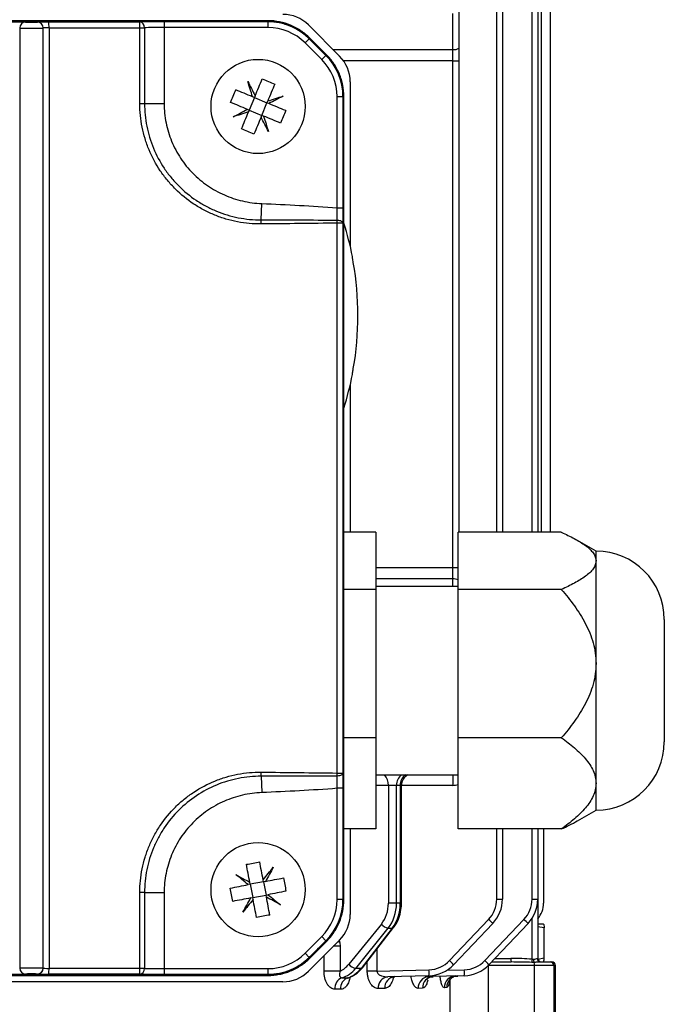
# Model space of a CAD drawing. Header units: millimetres. Extents: x -1311 to -483, y -267 to 512.
# Tile 54 of 58: x -878 to -823, y 342 to 426. Entities that reach past the tile are written whole.
import ezdxf

# ---------------------------------------------------------------- set-up
doc = ezdxf.new("R2010")
doc.units = ezdxf.units.MM

msp = doc.modelspace()

# ---------------------------------------------------------------- linework, layer by layer
at = {"color": 7, "linetype": 'Continuous', "lineweight": 25}
for p, q in [((-837.618, 382.286), (-837.618, 450.47)), ((-837.131, 450.47), (-837.131, 382.286)), ((-834.618, 382.286), (-834.618, 450.47)), ((-834.131, 450.47), (-834.131, 382.286)), ((-833.831, 437.303), (-833.831, 382.286)), ((-833.081, 437.303), (-833.081, 382.286)), ((-840.831, 426.447), (-840.831, 423.402)), ((-857.046, 425.73), (-925.218, 425.73)), ((-876.632, 425.61), (-876.631, 425.611)), ((-865.862, 425.649), (-865.862, 425.151)), ((-864.914, 425.651), (-857.046, 425.651)), ((-857.046, 425.651), (-857.046, 425.657)), ((-857.046, 425.651), (-857.046, 425.151)), ((-841.331, 423.281), (-841.331, 426.326)), ((-878.132, 425.11), (-878.132, 345.28)), ((-876.131, 425.111), (-876.132, 425.11)), ((-876.132, 345.28), (-876.132, 425.11)), ((-876.131, 345.279), (-876.131, 425.111)), ((-875.642, 425.128), (-875.642, 345.262)), ((-867.928, 418.695), (-867.928, 425.131)), ((-867.928, 425.131), (-867.528, 425.131)), ((-867.528, 425.131), (-867.528, 418.695)), ((-865.862, 425.151), (-865.862, 418.695)), ((-857.046, 425.151), (-865.862, 425.151)), ((-853.608, 425.365), (-850.961, 422.719)), ((-853.542, 424.199), (-853.895, 423.846)), ((-853.542, 424.199), (-853.535, 424.206)), ((-853.542, 424.199), (-852.128, 422.785)), ((-852.072, 422.841), (-853.486, 424.255)), ((-852.481, 422.432), (-853.895, 423.846)), ((-851.524, 423.281), (-841.331, 423.281)), ((-841.331, 422.311), (-841.331, 423.281)), ((-840.831, 423.402), (-840.831, 422.311)), ((-852.481, 422.432), (-852.128, 422.785)), ((-852.128, 422.785), (-852.12, 422.792)), ((-841.331, 422.311), (-850.619, 422.311)), ((-841.331, 422.311), (-840.831, 422.311)), ((-841.331, 379.296), (-841.331, 422.311)), ((-840.831, 422.311), (-840.831, 382.286)), ((-850.062, 420.548), (-850.062, 406.597)), ((-858.193, 419.196), (-858.633, 418.134)), ((-858.193, 419.196), (-858.349, 419.261)), ((-858.128, 419.352), (-858.193, 419.196)), ((-858.193, 419.196), (-857.131, 418.756)), ((-857.131, 418.756), (-857.066, 418.912)), ((-851.176, 419.28), (-850.676, 419.28)), ((-851.176, 409.838), (-851.176, 419.28)), ((-850.676, 419.28), (-850.676, 409.838)), ((-850.676, 419.28), (-850.664, 419.28)), ((-850.664, 419.28), (-850.664, 351.109)), ((-850.597, 351.109), (-850.597, 419.28)), ((-867.928, 418.695), (-867.528, 418.695)), ((-867.528, 418.695), (-865.862, 418.695)), ((-858.633, 418.134), (-858.79, 418.199)), ((-858.633, 418.134), (-858.698, 417.978)), ((-858.633, 418.134), (-857.571, 417.693)), ((-857.571, 417.693), (-857.131, 418.756)), ((-856.974, 418.691), (-857.131, 418.756)), ((-857.636, 417.537), (-857.571, 417.693)), ((-857.415, 417.628), (-857.571, 417.693)), ((-857.627, 408.814), (-857.571, 410.201)), ((-851.176, 409.838), (-850.676, 409.838)), ((-851.154, 361.848), (-851.154, 408.541)), ((-850.682, 408.541), (-851.154, 408.541)), ((-850.682, 408.541), (-850.682, 361.848)), ((-849.874, 405.695), (-849.869, 405.695)), ((-849.869, 395.695), (-849.874, 395.695)), ((-850.062, 394.792), (-850.062, 382.286)), ((-847.882, 382.286), (-850.597, 382.286)), ((-847.882, 382.286), (-847.882, 377.436)), ((-832.13, 382.286), (-840.882, 382.286)), ((-840.882, 377.436), (-840.882, 382.286)), ((-829.182, 380.695), (-830.751, 381.6)), ((-829.182, 379.861), (-829.182, 380.695)), ((-829.182, 371.14), (-829.182, 379.861)), ((-847.882, 379.296), (-841.331, 379.296)), ((-841.331, 378.326), (-841.331, 379.296)), ((-841.331, 379.296), (-840.882, 379.296)), ((-841.331, 378.326), (-847.882, 378.326)), ((-841.331, 377.695), (-841.331, 378.326)), ((-847.882, 377.436), (-850.597, 377.436)), ((-840.882, 377.695), (-847.882, 377.695)), ((-847.882, 377.436), (-847.882, 364.845)), ((-840.882, 364.845), (-840.882, 377.436)), ((-832.13, 377.436), (-840.882, 377.436)), ((-823.382, 374.895), (-823.382, 374.501)), ((-823.382, 374.501), (-823.382, 364.495)), ((-829.182, 360.974), (-829.182, 371.14)), ((-847.882, 364.845), (-850.597, 364.845)), ((-847.882, 364.845), (-847.882, 357.103)), ((-832.13, 364.845), (-840.882, 364.845)), ((-840.882, 357.103), (-840.882, 364.845)), ((-857.627, 361.575), (-857.571, 360.189)), ((-851.154, 361.848), (-850.682, 361.848)), ((-847.882, 361.695), (-840.882, 361.695)), ((-850.676, 360.551), (-851.176, 360.551)), ((-851.176, 351.109), (-851.176, 360.551)), ((-850.676, 360.551), (-850.676, 351.109)), ((-846.82, 360.803), (-847.882, 360.803)), ((-846.129, 360.803), (-846.82, 360.803)), ((-846.82, 360.803), (-846.82, 350.796)), ((-845.808, 360.803), (-846.129, 360.803)), ((-846.129, 350.796), (-846.129, 360.803)), ((-845.808, 360.803), (-845.808, 350.796)), ((-845.704, 360.803), (-845.808, 360.803)), ((-845.704, 350.796), (-845.704, 360.803)), ((-841.358, 360.803), (-845.704, 360.803)), ((-829.182, 358.695), (-829.182, 360.974)), ((-830.765, 357.781), (-829.182, 358.695)), ((-847.882, 357.103), (-850.597, 357.103)), ((-850.062, 357.103), (-850.062, 349.841)), ((-832.13, 357.103), (-840.882, 357.103)), ((-837.618, 351.137), (-837.618, 357.103)), ((-837.131, 357.103), (-837.131, 351.137)), ((-834.618, 351.137), (-834.618, 357.103)), ((-834.131, 357.103), (-834.131, 351.137)), ((-833.631, 357.103), (-833.631, 350.803)), ((-858.555, 352.402), (-858.721, 352.37)), ((-858.555, 352.402), (-858.586, 352.568)), ((-857.425, 352.617), (-858.555, 352.402)), ((-858.555, 352.402), (-858.339, 351.272)), ((-857.425, 352.617), (-857.457, 352.783)), ((-857.259, 352.649), (-857.425, 352.617)), ((-857.425, 352.617), (-857.209, 351.488)), ((-867.928, 345.258), (-867.928, 351.695)), ((-867.528, 351.695), (-867.928, 351.695)), ((-867.528, 351.695), (-865.862, 351.695)), ((-867.528, 351.695), (-867.528, 345.258)), ((-865.862, 351.695), (-865.862, 345.238)), ((-858.505, 351.24), (-858.339, 351.272)), ((-858.339, 351.272), (-857.209, 351.488)), ((-858.307, 351.106), (-858.339, 351.272)), ((-857.209, 351.488), (-857.043, 351.519)), ((-857.178, 351.322), (-857.209, 351.488)), ((-837.618, 351.137), (-837.131, 351.137)), ((-834.618, 351.137), (-834.131, 351.137)), ((-834.131, 351.137), (-834.131, 346.103)), ((-850.676, 351.109), (-851.176, 351.109)), ((-850.676, 351.109), (-850.664, 351.109)), ((-846.129, 350.796), (-846.82, 350.796)), ((-845.808, 350.796), (-846.129, 350.796)), ((-845.808, 350.796), (-845.704, 350.796)), ((-834.618, 346.042), (-834.618, 349.498)), ((-847.412, 349.028), (-850.167, 345.619)), ((-849.593, 345.265), (-846.837, 348.675)), ((-846.493, 348.675), (-849.14, 345.265)), ((-849.025, 345.312), (-846.378, 348.722)), ((-846.837, 348.675), (-846.493, 348.675)), ((-841.624, 345.918), (-838.305, 349.416)), ((-837.955, 349.071), (-841.274, 345.574)), ((-838.624, 345.918), (-835.305, 349.416)), ((-834.955, 349.071), (-838.274, 345.574)), ((-833.633, 349.003), (-834.131, 349.003)), ((-833.58, 348.691), (-834.131, 348.791)), ((-833.58, 346.116), (-833.58, 348.691)), ((-853.895, 346.544), (-852.481, 347.958)), ((-852.128, 347.604), (-852.481, 347.958)), ((-850.961, 347.67), (-853.608, 345.024)), ((-852.128, 347.604), (-853.542, 346.19)), ((-853.486, 346.134), (-852.072, 347.549)), ((-852.128, 347.604), (-852.12, 347.597)), ((-850.921, 347.138), (-851.494, 347.138)), ((-850.988, 347.644), (-850.963, 347.526)), ((-850.921, 347.138), (-850.921, 345.03)), ((-853.895, 346.544), (-853.542, 346.19)), ((-853.542, 346.19), (-853.535, 346.184)), ((-852.28, 345.03), (-852.28, 346.352)), ((-847.792, 346.9), (-847.792, 345.024)), ((-848.608, 345.024), (-848.608, 345.85)), ((-838.336, 345.511), (-838.336, 345.503)), ((-838.336, 345.503), (-838.336, 339.803)), ((-834.415, 345.503), (-838.336, 345.503)), ((-838.056, 345.803), (-836.397, 345.803)), ((-837.772, 346.103), (-836.405, 346.103)), ((-834.415, 339.803), (-834.415, 345.503)), ((-832.767, 345.503), (-834.415, 345.503)), ((-834.165, 346.103), (-834.131, 346.103)), ((-833.58, 346.116), (-834.116, 346.019)), ((-833.885, 345.803), (-833.066, 345.803)), ((-833.066, 345.803), (-832.931, 345.803)), ((-832.767, 345.503), (-832.767, 339.803)), ((-832.631, 345.503), (-832.767, 345.503)), ((-832.631, 339.803), (-832.631, 345.503)), ((-925.218, 344.66), (-857.046, 344.66)), ((-876.631, 344.779), (-876.632, 344.78)), ((-876.132, 345.28), (-876.131, 345.279)), ((-867.528, 345.258), (-867.928, 345.258)), ((-865.862, 345.238), (-865.862, 344.74)), ((-865.862, 345.238), (-857.046, 345.238)), ((-857.046, 344.738), (-864.914, 344.738)), ((-857.046, 345.238), (-857.046, 344.738)), ((-857.046, 344.738), (-857.046, 344.733)), ((-850.921, 345.03), (-852.28, 345.03)), ((-849.14, 345.265), (-849.593, 345.265)), ((-847.792, 345.024), (-848.608, 345.024)), ((-847.792, 345.024), (-843.372, 345.14)), ((-843.372, 344.64), (-846.852, 344.549)), ((-840.372, 344.64), (-843.388, 344.561)), ((-841.851, 345.101), (-840.372, 345.14)), ((-855.779, 344.125), (-926.486, 344.125)), ((-841.867, 343.626), (-842.065, 343.621)), ((-841.567, 339.803), (-841.567, 344.324)), ((-847.123, 343.564), (-847.687, 343.549)), ((-843.915, 343.571), (-844.289, 343.561))]:
    msp.add_line(p, q, dxfattribs=at)
at = {"color": 7, "linetype": 'Continuous', "lineweight": 25, "flags": 128}
for points in [[(-851.161, 408.799), (-851.068, 408.792), (-850.978, 408.775), (-850.896, 408.751), (-850.824, 408.719), (-850.765, 408.68), (-850.72, 408.637), (-850.692, 408.59), (-850.682, 408.541)], [(-850.682, 361.848), (-850.692, 361.8), (-850.72, 361.753), (-850.765, 361.709), (-850.824, 361.671), (-850.896, 361.639), (-850.978, 361.614), (-851.068, 361.598), (-851.161, 361.59)], [(-850.963, 347.526), (-851.119, 347.477), (-851.169, 347.463)]]:
    msp.add_lwpolyline(points, dxfattribs=at)
at = {"color": 7, "linetype": 'Continuous', "lineweight": 25}
for centre in [(-857.882, 418.445), (-857.882, 351.945)]:
    msp.add_circle(centre, 4, dxfattribs=at)
for centre, radius, start, end in [((-877.632, 425.109), 0.5, 90.02285, 179.97864), ((-876.632, 425.109), 0.5, 0.02044, 89.97956), ((-876.631, 425.11), 0.5, 0.02044, 89.97956), ((-881.543, 425.248), 5.902, 358.83748, 3.69337), ((-871.873, 425.251), 3.948, 358.26295, 5.52765), ((-867.996, 425.165), 0.469, 355.91492, 83.67283), ((-857.046, 420.695), 4.956, 45, 90), ((-855.779, 423.195), 3.07, 45, 90), ((-857.046, 420.695), 4.456, 45, 90), ((-841.214, 423.888), 0.618, 259.01942, 308.24662), ((-855.632, 419.28), 4.456, 0, 45), ((-855.632, 419.28), 4.956, 0, 45), ((-853.132, 420.548), 3.07, 0, 45), ((-865.583, 408.412), 7.967, 0.40369, 2.89735), ((-858.833, 408.443), 7.68, 0.73408, 2.65828), ((-875.407, 400.695), 26.023, 11.07757, 17.56397), ((-875.407, 400.695), 26.004, 350.0347, 9.9653), ((-875.407, 400.695), 26.023, 342.43603, 348.92243), ((-829.182, 374.895), 5.8, 0, 90), ((-841.274, 377.185), 1.142, 69.90991, 92.86607), ((-829.182, 364.495), 5.8, 270, 0), ((-865.583, 361.978), 7.967, 357.10265, 359.59631), ((-858.833, 361.947), 7.68, 357.34172, 359.26592), ((-847.999, 360.881), 1.182, 356.23133, 43.49089), ((-845.086, 360.848), 1.044, 125.74557, 182.43267), ((-844.766, 360.848), 1.044, 125.74557, 182.43267), ((-844.704, 360.803), 1, 116.97177, 180), ((-820.995, 360.922), 20.362, 177.82634, 180.33461), ((-841.358, 362.303), 1.5, 270, 288.47918), ((-840.118, 351.137), 2.5, 316.5, 0), ((-840.131, 351.137), 3, 316.5, 0), ((-837.118, 351.137), 2.5, 316.5, 0), ((-837.131, 351.137), 3, 316.5, 0), ((-855.632, 351.109), 4.456, 315, 0), ((-855.632, 351.109), 4.956, 315, 0), ((-835.631, 350.803), 2, 318.59038, 0), ((-853.132, 349.841), 3.07, 315, 0), ((-846.674, 349.583), 0.922, 216.94784, 259.85303), ((-846.483, 348.814), 0.14, 265.87988, 318.54376), ((-842.874, 344.424), 6.767, 43.37043, 47.52502), ((-839.874, 344.424), 6.767, 43.37043, 47.52502), ((-857.046, 349.695), 4.456, 270, 315), ((-857.046, 349.695), 4.956, 270, 315), ((-849.43, 346.173), 0.922, 216.94784, 259.85303), ((-849.13, 345.405), 0.14, 265.8759, 318.59031), ((-843.437, 347.639), 2.5, 271.5, 316.5), ((-843.45, 347.639), 3, 271.5, 316.5), ((-846.194, 340.927), 6.767, 43.37043, 47.52502), ((-840.437, 347.639), 2.5, 271.5, 316.5), ((-840.45, 347.639), 3, 271.5, 316.5), ((-843.194, 340.927), 6.767, 43.37043, 47.52502), ((-833.534, 346.029), 2.872, 178.50461, 184.49436), ((-828.468, 345.562), 6.169, 175.54068, 178.04633), ((-833.825, 346.04), 0.674, 180.03304, 203.46154), ((-835.387, 345.535), 0.972, 358.14024, 14.07842), ((-833.875, 346.094), 0.29, 178.0807, 267.94259), ((-833.831, 346.103), 0.3, 180, 270), ((-833.067, 345.504), 0.3, 359.93359, 89.93344), ((-832.931, 345.503), 0.3, 0, 90), ((-877.632, 345.28), 0.5, 180.02136, 269.97715), ((-876.632, 345.28), 0.5, 270.02044, 359.97956), ((-876.631, 345.279), 0.5, 270.02044, 359.97956), ((-881.543, 345.142), 5.902, 356.30663, 1.16252), ((-871.873, 345.138), 3.948, 354.47235, 1.73705), ((-867.996, 345.224), 0.469, 276.32717, 4.08508), ((-855.779, 347.195), 3.07, 270, 315), ((-850.386, 343.559), 0.978, 112.0884, 183.98458), ((-849.901, 343.554), 0.98, 111.59582, 183.67248), ((-846.755, 343.62), 0.934, 95.99851, 184.31814), ((-846.187, 343.629), 0.939, 95.5886, 183.97843), ((-843.326, 343.599), 0.964, 93.66604, 182.25168), ((-842.948, 343.606), 0.967, 93.42902, 182.02229), ((-848.149, 344.89), 4.784, 357.00545, 2.99455), ((-841.08, 343.636), 0.985, 92.3094, 180.88397), ((-840.88, 343.639), 0.987, 92.19472, 180.76199), ((-845.149, 344.89), 4.784, 357.00545, 2.99455)]:
    msp.add_arc(centre, radius, start, end, dxfattribs=at)
for centre, major_axis, ratio, start_param, end_param in [((-891.132, 437.858), (699.836, 0), 0.017455, 4.677006, 4.747772), ((-878.632, 425.609), (1, 0), 0.017455, 0.01888, 1.588608), ((-877.132, 425.61), (0.5, 0), 0.017455, 3.160473, 6.265732), ((-875.631, 425.61), (1, 0), 0.017455, 1.592884, 3.124139), ((-891.132, 437.858), (700.836, 0), 0.017455, 4.734477, 4.745481), ((-865.862, 425.607), (2.5, 0), 0.017455, 1.77755, 2.555053), ((-891.132, 437.858), (699.836, 0), 0.017455, 4.749861, 4.761114), ((-877.132, 425.11), (1, 0), 0.008728, 3.160473, 6.265732), ((-875.631, 425.11), (0.5, 0), 0.03491, 1.592884, 3.124139), ((-891.132, 437.358), (701.336, 0), 0.017443, 4.734477, 4.745481), ((-865.862, 425.107), (2, 0), 0.021819, 1.570796, 2.555053), ((-891.132, 479.053), (-699.783, 699.996), 0.012341, 1.636888, 1.638913), ((-848.84, 350.796), (0, 2.5), 0.808305, 3.926991, 4.712389), ((-848.546, 350.796), (0, 3), 0.805643, 3.926991, 4.712389), ((-848.145, 350.796), (0, 3), 0.779016, 3.926991, 4.712389), ((-891.132, 291.336), (699.783, 699.996), 0.012341, 1.502679, 1.504704), ((-877.132, 345.28), (1, 0), 0.008728, 0.017453, 3.122712), ((-851.596, 347.387), (0, 2.5), 0.808305, 3.482263, 3.926991), ((-836.405, 345.503), (4.058, 0), 0.14786, 1.114756, 1.570796), ((-836.397, 345.503), (4.006, 0), 0.074891, 1.114756, 1.570796), ((-891.132, 332.531), (699.836, 0), 0.017455, 1.535414, 1.606179), ((-878.632, 344.78), (1, 0), 0.017455, 4.694577, 6.264305), ((-877.132, 344.78), (0.5, 0), 0.017455, 0.017453, 3.122712), ((-875.631, 344.779), (1, 0), 0.017455, 3.159046, 4.690301), ((-875.631, 345.279), (0.5, 0), 0.03491, 3.159046, 4.690301), ((-891.132, 332.532), (700.836, 0), 0.017455, 1.537704, 1.548708), ((-891.132, 333.031), (701.336, 0), 0.017443, 1.537704, 1.548708), ((-865.862, 344.782), (2.5, 0), 0.017455, 3.728133, 4.505636), ((-865.862, 345.282), (2, 0), 0.021819, 3.728133, 4.712389), ((-891.132, 332.531), (699.836, 0), 0.017455, 1.522072, 1.533325), ((-851.302, 347.387), (0, 3), 0.805643, 3.370557, 3.926991), ((-850.792, 347.387), (0, 3), 0.779016, 3.370557, 3.926991)]:
    msp.add_ellipse(centre, major_axis=major_axis, ratio=ratio, start_param=start_param, end_param=end_param, dxfattribs=at)
for points in [[(-866.375, 425.65), (-866.204, 425.65), (-866.033, 425.649), (-865.862, 425.649)], [(-865.862, 425.649), (-865.546, 425.65), (-865.23, 425.651), (-864.914, 425.651)], [(-858.761, 420.57), (-858.554, 420.171), (-858.343, 419.766), (-858.128, 419.352)], [(-858.349, 419.261), (-858.489, 419.705), (-858.627, 420.141), (-858.761, 420.57)], [(-858.128, 419.352), (-857.926, 419.841), (-857.727, 420.32), (-857.532, 420.79)], [(-857.532, 420.79), (-857.178, 420.643), (-856.824, 420.496), (-856.47, 420.349)], [(-860.227, 418.795), (-860.08, 419.149), (-859.933, 419.503), (-859.786, 419.857)], [(-858.349, 419.261), (-858.838, 419.463), (-859.317, 419.662), (-859.786, 419.857)], [(-856.47, 420.349), (-856.665, 419.879), (-856.863, 419.4), (-857.066, 418.912)], [(-857.066, 418.912), (-856.622, 419.052), (-856.185, 419.189), (-855.757, 419.324)], [(-855.757, 419.324), (-856.155, 419.117), (-856.561, 418.906), (-856.974, 418.691)], [(-858.79, 418.199), (-859.278, 418.401), (-859.757, 418.6), (-860.227, 418.795)], [(-860.007, 417.565), (-859.609, 417.773), (-859.203, 417.984), (-858.79, 418.199)], [(-855.537, 418.095), (-856.007, 418.29), (-856.486, 418.488), (-856.974, 418.691)], [(-855.537, 418.095), (-855.684, 417.741), (-855.831, 417.387), (-855.978, 417.033)], [(-858.698, 417.978), (-859.143, 417.838), (-859.579, 417.7), (-860.007, 417.565)], [(-859.294, 416.54), (-859.099, 417.01), (-858.901, 417.489), (-858.698, 417.978)], [(-857.636, 417.537), (-857.839, 417.049), (-858.037, 416.57), (-858.232, 416.1)], [(-857.003, 416.319), (-857.21, 416.718), (-857.421, 417.124), (-857.636, 417.537)], [(-857.415, 417.628), (-857.275, 417.184), (-857.138, 416.748), (-857.003, 416.319)], [(-855.978, 417.033), (-856.447, 417.227), (-856.927, 417.426), (-857.415, 417.628)], [(-858.232, 416.1), (-858.586, 416.247), (-858.94, 416.394), (-859.294, 416.54)], [(-857.627, 408.814), (-855.471, 408.814), (-853.316, 408.81), (-851.161, 408.799)], [(-851.154, 408.541), (-853.307, 408.511), (-855.462, 408.488), (-857.617, 408.468)], [(-851.161, 361.59), (-853.316, 361.579), (-855.471, 361.576), (-857.627, 361.575)], [(-857.617, 361.922), (-855.462, 361.901), (-853.307, 361.878), (-851.154, 361.848)], [(-858.878, 354.096), (-858.502, 354.168), (-858.125, 354.24), (-857.749, 354.312)], [(-858.586, 352.568), (-858.686, 353.087), (-858.783, 353.597), (-858.878, 354.096)], [(-857.457, 352.783), (-857.556, 353.303), (-857.653, 353.812), (-857.749, 354.312)], [(-857.457, 352.783), (-857.163, 353.144), (-856.873, 353.499), (-856.59, 353.847)], [(-856.59, 353.847), (-856.809, 353.455), (-857.032, 353.056), (-857.259, 352.649)], [(-859.785, 353.237), (-859.392, 353.018), (-858.993, 352.795), (-858.586, 352.568)], [(-858.721, 352.37), (-859.082, 352.664), (-859.436, 352.953), (-859.785, 353.237)], [(-857.259, 352.649), (-856.74, 352.748), (-856.23, 352.846), (-855.731, 352.941)], [(-855.731, 352.941), (-855.659, 352.564), (-855.587, 352.188), (-855.515, 351.811)], [(-860.249, 352.078), (-859.75, 352.173), (-859.24, 352.271), (-858.721, 352.37)], [(-860.033, 350.948), (-860.105, 351.325), (-860.177, 351.702), (-860.249, 352.078)], [(-858.505, 351.24), (-859.025, 351.141), (-859.534, 351.044), (-860.033, 350.948)], [(-859.175, 350.042), (-858.955, 350.434), (-858.732, 350.834), (-858.505, 351.24)], [(-856.886, 349.793), (-856.981, 350.293), (-857.079, 350.802), (-857.178, 351.322)], [(-855.98, 350.652), (-856.372, 350.871), (-856.771, 351.094), (-857.178, 351.322)], [(-855.515, 351.811), (-856.015, 351.716), (-856.524, 351.619), (-857.043, 351.519)], [(-857.043, 351.519), (-856.682, 351.225), (-856.328, 350.936), (-855.98, 350.652)], [(-858.307, 351.106), (-858.602, 350.745), (-858.891, 350.39), (-859.175, 350.042)], [(-858.015, 349.578), (-858.111, 350.077), (-858.208, 350.587), (-858.307, 351.106)], [(-856.886, 349.793), (-857.262, 349.721), (-857.639, 349.65), (-858.015, 349.578)], [(-833.633, 349.003), (-833.615, 349.003), (-833.597, 348.881), (-833.58, 348.691)], [(-850.963, 347.526), (-850.935, 347.399), (-850.921, 347.269), (-850.921, 347.138)], [(-834.444, 345.771), (-834.506, 345.77), (-834.57, 345.77), (-834.633, 345.773)], [(-834.618, 346.042), (-834.578, 346.037), (-834.538, 346.036), (-834.499, 346.039)], [(-833.633, 345.803), (-833.615, 345.803), (-833.597, 345.925), (-833.58, 346.116)], [(-865.862, 344.74), (-866.033, 344.741), (-866.204, 344.739), (-866.375, 344.739)], [(-864.914, 344.738), (-865.23, 344.739), (-865.546, 344.739), (-865.862, 344.74)]]:
    msp.add_open_spline(points, degree=3, dxfattribs=at)
for points, knots in [([(-853.486, 424.255), (-853.721, 424.49), (-853.975, 424.698), (-854.384, 424.971), (-854.525, 425.056), (-854.816, 425.212), (-854.967, 425.283), (-855.424, 425.472), (-855.737, 425.567), (-856.381, 425.696), (-856.714, 425.73), (-857.046, 425.73)], [0, 0, 0, 0, 0.25, 0.25, 0.375, 0.375, 0.5, 0.5, 0.75, 0.75, 1, 1, 1, 1]), ([(-857.046, 425.657), (-856.719, 425.657), (-856.397, 425.625), (-855.921, 425.531), (-855.764, 425.492), (-855.453, 425.398), (-855.298, 425.343), (-854.847, 425.157), (-854.562, 425.005), (-854.022, 424.646), (-853.767, 424.437), (-853.535, 424.206)], [0, 0, 0, 0, 0.25, 0.25, 0.375, 0.375, 0.5, 0.5, 0.75, 0.75, 1, 1, 1, 1]), ([(-852.12, 422.792), (-851.888, 422.561), (-851.683, 422.311), (-851.413, 421.908), (-851.33, 421.769), (-851.176, 421.482), (-851.105, 421.333), (-850.918, 420.882), (-850.824, 420.573), (-850.697, 419.937), (-850.664, 419.608), (-850.664, 419.28)], [0, 0, 0, 0, 0.25, 0.25, 0.375, 0.375, 0.5, 0.5, 0.75, 0.75, 1, 1, 1, 1]), ([(-850.597, 419.28), (-850.597, 419.613), (-850.63, 419.94), (-850.726, 420.422), (-850.765, 420.581), (-850.861, 420.897), (-850.917, 421.054), (-851.106, 421.511), (-851.261, 421.8), (-851.625, 422.347), (-851.837, 422.606), (-852.072, 422.841)], [0, 0, 0, 0, 0.25, 0.25, 0.375, 0.375, 0.5, 0.5, 0.75, 0.75, 1, 1, 1, 1]), ([(-857.617, 408.468), (-858.295, 408.461), (-858.967, 408.522), (-859.963, 408.713), (-860.293, 408.793), (-860.938, 408.985), (-861.57, 409.207), (-862.177, 409.49), (-862.772, 409.803), (-863.064, 409.977), (-863.91, 410.536), (-864.429, 410.96), (-865.142, 411.668), (-865.369, 411.917), (-865.801, 412.439), (-866.003, 412.711), (-866.565, 413.548), (-866.882, 414.137), (-867.27, 415.07), (-867.386, 415.391), (-867.582, 416.037), (-867.664, 416.362), (-867.861, 417.348), (-867.928, 418.015), (-867.928, 418.695)], [0, 0, 0, 0, 0.125, 0.125, 0.1875, 0.1875, 0.25, 0.3125, 0.3125, 0.375, 0.375, 0.5, 0.5, 0.5625, 0.5625, 0.625, 0.625, 0.75, 0.75, 0.8125, 0.8125, 0.875, 0.875, 1, 1, 1, 1]), ([(-867.528, 418.695), (-867.528, 418.041), (-867.463, 417.399), (-867.275, 416.451), (-867.196, 416.138), (-867.008, 415.516), (-866.897, 415.208), (-866.524, 414.31), (-866.22, 413.742), (-865.681, 412.936), (-865.487, 412.674), (-865.073, 412.171), (-864.855, 411.931), (-864.171, 411.248), (-863.672, 410.839), (-862.861, 410.298), (-862.58, 410.13), (-862.009, 409.826), (-861.426, 409.551), (-860.819, 409.334), (-860.2, 409.146), (-859.883, 409.067), (-858.925, 408.877), (-858.28, 408.814), (-857.627, 408.814)], [0, 0, 0, 0, 0.125, 0.125, 0.1875, 0.1875, 0.25, 0.25, 0.375, 0.375, 0.4375, 0.4375, 0.5, 0.5, 0.625, 0.625, 0.6875, 0.6875, 0.75, 0.8125, 0.8125, 0.875, 0.875, 1, 1, 1, 1]), ([(-865.862, 418.695), (-865.862, 418.143), (-865.807, 417.592), (-865.595, 416.524), (-865.438, 416.004), (-865.125, 415.243), (-865.007, 414.993), (-864.751, 414.51), (-864.612, 414.276), (-864.163, 413.596), (-863.819, 413.171), (-863.047, 412.387), (-862.63, 412.037), (-861.958, 411.575), (-861.726, 411.431), (-861.248, 411.164), (-861, 411.041), (-860.249, 410.712), (-859.733, 410.542), (-858.671, 410.297), (-858.122, 410.223), (-857.571, 410.201)], [0, 0, 0, 0, 0.125, 0.125, 0.25, 0.25, 0.3125, 0.3125, 0.375, 0.375, 0.5, 0.5, 0.625, 0.625, 0.6875, 0.6875, 0.75, 0.75, 0.875, 0.875, 1, 1, 1, 1]), ([(-857.571, 410.201), (-856.504, 410.158), (-855.438, 410.109), (-853.306, 409.991), (-852.24, 409.923), (-851.176, 409.838)], [0, 0, 0, 0, 0.5, 0.5, 1, 1, 1, 1]), ([(-851.161, 408.799), (-851.162, 408.956), (-851.164, 409.122), (-851.169, 409.472), (-851.172, 409.655), (-851.176, 409.838)], [0, 0, 0, 0, 0.5, 0.5, 1, 1, 1, 1]), ([(-850.676, 409.838), (-850.676, 409.61), (-850.676, 409.383), (-850.679, 408.945), (-850.68, 408.737), (-850.682, 408.541)], [0, 0, 0, 0, 0.5, 0.5, 1, 1, 1, 1]), ([(-849.796, 405.195), (-849.819, 405.326), (-849.84, 405.454), (-849.869, 405.639), (-849.876, 405.695), (-849.874, 405.695)], [0, 0, 0, 0, 0.5, 0.5, 1, 1, 1, 1]), ([(-849.874, 395.695), (-849.876, 395.695), (-849.869, 395.75), (-849.84, 395.935), (-849.819, 396.064), (-849.796, 396.195)], [0, 0, 0, 0, 0.5, 0.5, 1, 1, 1, 1]), ([(-832.13, 382.286), (-831.743, 382.116), (-831.372, 381.939), (-830.852, 381.66), (-830.685, 381.565), (-830.371, 381.371), (-830.223, 381.272), (-829.951, 381.07), (-829.826, 380.967), (-829.604, 380.756), (-829.506, 380.647), (-829.267, 380.315), (-829.182, 380.09), (-829.182, 379.861)], [0, 0, 0, 0, 0.25, 0.25, 0.375, 0.375, 0.5, 0.5, 0.625, 0.625, 0.75, 0.75, 1, 1, 1, 1]), ([(-829.182, 379.861), (-829.182, 379.747), (-829.204, 379.631), (-829.287, 379.406), (-829.348, 379.295), (-829.506, 379.076), (-829.604, 378.967), (-829.827, 378.754), (-829.952, 378.651), (-830.361, 378.349), (-830.677, 378.157), (-831.366, 377.786), (-831.741, 377.607), (-832.13, 377.436)], [0, 0, 0, 0, 0.125, 0.125, 0.25, 0.25, 0.375, 0.375, 0.5, 0.5, 0.75, 0.75, 1, 1, 1, 1]), ([(-832.13, 377.436), (-831.738, 376.988), (-831.367, 376.528), (-830.68, 375.57), (-830.364, 375.072), (-829.954, 374.285), (-829.827, 374.015), (-829.604, 373.462), (-829.507, 373.182), (-829.349, 372.613), (-829.287, 372.324), (-829.204, 371.736), (-829.182, 371.436), (-829.182, 371.14)], [0, 0, 0, 0, 0.25, 0.25, 0.5, 0.5, 0.625, 0.625, 0.75, 0.75, 0.875, 0.875, 1, 1, 1, 1]), ([(-829.182, 371.14), (-829.182, 370.549), (-829.266, 369.967), (-829.584, 368.818), (-829.811, 368.272), (-830.354, 367.226), (-830.672, 366.722), (-831.364, 365.756), (-831.738, 365.293), (-832.13, 364.845)], [0, 0, 0, 0, 0.25, 0.25, 0.5, 0.5, 0.75, 0.75, 1, 1, 1, 1]), ([(-832.13, 364.845), (-831.738, 364.569), (-831.367, 364.286), (-830.68, 363.697), (-830.364, 363.391), (-829.954, 362.907), (-829.827, 362.741), (-829.604, 362.401), (-829.507, 362.229), (-829.349, 361.879), (-829.287, 361.702), (-829.204, 361.34), (-829.182, 361.156), (-829.182, 360.974)], [0, 0, 0, 0, 0.25, 0.25, 0.5, 0.5, 0.625, 0.625, 0.75, 0.75, 0.875, 0.875, 1, 1, 1, 1]), ([(-867.928, 351.695), (-867.928, 352.374), (-867.861, 353.045), (-867.661, 354.041), (-867.577, 354.371), (-867.38, 355.014), (-867.152, 355.645), (-866.864, 356.25), (-866.546, 356.842), (-866.37, 357.133), (-865.803, 357.975), (-865.375, 358.491), (-864.661, 359.198), (-864.411, 359.423), (-863.886, 359.85), (-863.612, 360.051), (-862.771, 360.605), (-862.179, 360.917), (-861.244, 361.298), (-860.922, 361.41), (-860.275, 361.601), (-859.949, 361.68), (-858.963, 361.867), (-858.295, 361.928), (-857.617, 361.922)], [0, 0, 0, 0, 0.125, 0.125, 0.1875, 0.1875, 0.25, 0.3125, 0.3125, 0.375, 0.375, 0.5, 0.5, 0.5625, 0.5625, 0.625, 0.625, 0.75, 0.75, 0.8125, 0.8125, 0.875, 0.875, 1, 1, 1, 1]), ([(-857.627, 361.575), (-858.28, 361.576), (-858.922, 361.512), (-859.869, 361.326), (-860.183, 361.248), (-860.804, 361.061), (-861.113, 360.951), (-862.011, 360.581), (-862.579, 360.278), (-863.655, 359.563), (-864.165, 359.146), (-865.079, 358.236), (-865.489, 357.739), (-866.033, 356.929), (-866.201, 356.648), (-866.508, 356.078), (-866.784, 355.495), (-867.002, 354.889), (-867.191, 354.27), (-867.271, 353.953), (-867.463, 352.994), (-867.528, 352.348), (-867.528, 351.695)], [0, 0, 0, 0, 0.125, 0.125, 0.1875, 0.1875, 0.25, 0.25, 0.375, 0.375, 0.5, 0.5, 0.625, 0.625, 0.6875, 0.6875, 0.75, 0.8125, 0.8125, 0.875, 0.875, 1, 1, 1, 1]), ([(-851.176, 360.551), (-851.172, 360.735), (-851.169, 360.914), (-851.164, 361.264), (-851.162, 361.433), (-851.161, 361.59)], [0, 0, 0, 0, 0.5, 0.5, 1, 1, 1, 1]), ([(-850.682, 361.848), (-850.68, 361.652), (-850.679, 361.445), (-850.676, 361.008), (-850.676, 360.78), (-850.676, 360.551)], [0, 0, 0, 0, 0.5, 0.5, 1, 1, 1, 1]), ([(-851.176, 360.551), (-852.24, 360.466), (-853.306, 360.398), (-855.438, 360.281), (-856.504, 360.232), (-857.571, 360.189)], [0, 0, 0, 0, 0.5, 0.5, 1, 1, 1, 1]), ([(-829.182, 360.974), (-829.182, 360.611), (-829.266, 360.253), (-829.584, 359.546), (-829.811, 359.21), (-830.354, 358.567), (-830.672, 358.258), (-831.364, 357.663), (-831.738, 357.379), (-832.13, 357.103)], [0, 0, 0, 0, 0.25, 0.25, 0.5, 0.5, 0.75, 0.75, 1, 1, 1, 1]), ([(-857.571, 360.189), (-858.122, 360.167), (-858.671, 360.093), (-859.734, 359.848), (-860.249, 359.677), (-861.247, 359.24), (-861.733, 358.97), (-862.63, 358.352), (-863.048, 358.002), (-863.82, 357.217), (-864.163, 356.792), (-864.613, 356.112), (-864.752, 355.878), (-865.008, 355.395), (-865.126, 355.145), (-865.438, 354.385), (-865.595, 353.864), (-865.807, 352.797), (-865.862, 352.246), (-865.862, 351.695)], [0, 0, 0, 0, 0.125, 0.125, 0.25, 0.25, 0.375, 0.375, 0.5, 0.5, 0.625, 0.625, 0.6875, 0.6875, 0.75, 0.75, 0.875, 0.875, 1, 1, 1, 1]), ([(-832.13, 357.103), (-831.901, 357.205), (-831.41, 357.424), (-830.994, 357.665), (-830.772, 357.793)], [0, 0, 0, 0, 0.466708, 1, 1, 1, 1]), ([(-850.664, 351.109), (-850.664, 350.781), (-850.696, 350.458), (-850.791, 349.983), (-850.83, 349.825), (-850.925, 349.514), (-850.98, 349.359), (-851.167, 348.908), (-851.319, 348.623), (-851.679, 348.084), (-851.888, 347.828), (-852.12, 347.597)], [0, 0, 0, 0, 0.25, 0.25, 0.375, 0.375, 0.5, 0.5, 0.75, 0.75, 1, 1, 1, 1]), ([(-852.072, 347.549), (-851.837, 347.784), (-851.629, 348.038), (-851.356, 348.446), (-851.271, 348.587), (-851.115, 348.878), (-851.044, 349.029), (-850.855, 349.486), (-850.759, 349.799), (-850.63, 350.444), (-850.597, 350.777), (-850.597, 351.109)], [0, 0, 0, 0, 0.25, 0.25, 0.375, 0.375, 0.5, 0.5, 0.75, 0.75, 1, 1, 1, 1]), ([(-846.378, 348.722), (-846.303, 348.827), (-846.095, 349.119), (-845.852, 349.686), (-845.72, 350.294), (-845.708, 350.669), (-845.704, 350.796)], [0, 0, 0, 0, 0.181864, 0.506159, 0.832494, 1, 1, 1, 1]), ([(-853.535, 346.184), (-853.767, 345.952), (-854.018, 345.747), (-854.421, 345.478), (-854.56, 345.395), (-854.847, 345.241), (-854.996, 345.171), (-855.446, 344.985), (-855.755, 344.891), (-856.391, 344.765), (-856.719, 344.732), (-857.046, 344.733)], [0, 0, 0, 0, 0.25, 0.25, 0.375, 0.375, 0.5, 0.5, 0.75, 0.75, 1, 1, 1, 1]), ([(-857.046, 344.66), (-856.714, 344.66), (-856.387, 344.692), (-855.905, 344.788), (-855.746, 344.828), (-855.43, 344.923), (-855.273, 344.98), (-854.816, 345.169), (-854.527, 345.323), (-853.98, 345.688), (-853.721, 345.899), (-853.486, 346.134)], [0, 0, 0, 0, 0.25, 0.25, 0.375, 0.375, 0.5, 0.5, 0.75, 0.75, 1, 1, 1, 1]), ([(-850.22, 344.469), (-850.105, 344.51), (-849.797, 344.619), (-849.383, 344.899), (-849.132, 345.188), (-849.025, 345.312)], [0, 0, 0, 0, 0.2525985, 0.6791997, 1, 1, 1, 1]), ([(-834.499, 346.039), (-834.423, 346.045), (-834.354, 346.06), (-834.239, 346.089), (-834.194, 346.103), (-834.165, 346.103)], [0, 0, 0, 0, 0.5, 0.5, 1, 1, 1, 1]), ([(-833.885, 345.803), (-833.954, 345.803), (-834.039, 345.796), (-834.229, 345.781), (-834.334, 345.774), (-834.444, 345.771)], [0, 0, 0, 0, 0.5, 0.5, 1, 1, 1, 1]), ([(-851.361, 343.491), (-851.483, 343.491), (-851.605, 343.532), (-851.774, 343.651), (-851.828, 343.701), (-851.928, 343.815), (-851.975, 343.879), (-852.103, 344.097), (-852.17, 344.27), (-852.257, 344.635), (-852.28, 344.832), (-852.28, 345.03)], [0, 0, 0, 0, 0.25, 0.25, 0.375, 0.375, 0.5, 0.5, 0.75, 0.75, 1, 1, 1, 1]), ([(-850.921, 345.03), (-850.948, 344.966), (-850.967, 344.899), (-850.982, 344.769), (-850.979, 344.704), (-850.946, 344.591), (-850.918, 344.544), (-850.845, 344.481), (-850.801, 344.464), (-850.753, 344.465)], [0, 0, 0, 0, 0.25, 0.25, 0.5, 0.5, 0.75, 0.75, 1, 1, 1, 1]), ([(-850.063, 344.531), (-850.092, 344.396), (-850.156, 344.105), (-850.332, 343.8), (-850.553, 343.578), (-850.734, 343.497), (-850.855, 343.492), (-850.879, 343.491)], [0, 0, 0, 0, 0.2314144, 0.5026146, 0.6731038, 0.9364653, 1, 1, 1, 1]), ([(-850.753, 344.465), (-850.671, 344.465), (-850.588, 344.465), (-850.507, 344.465), (-850.425, 344.465), (-850.343, 344.465), (-850.262, 344.465)], [0, 0, 0, 0, 0.0004028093, 0.0004028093, 0.0004028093, 0.0008056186, 0.0008056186, 0.0008056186, 0.0008056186]), ([(-850.336, 344.408), (-850.337, 344.406), (-850.343, 344.399), (-850.295, 344.448), (-850.22, 344.464), (-850.184, 344.471)], [0, 0, 0, 0, 0.13268, 0.594538, 1, 1, 1, 1]), ([(-847.687, 343.549), (-847.795, 343.546), (-847.904, 343.577), (-848.115, 343.705), (-848.216, 343.802), (-848.35, 343.998), (-848.391, 344.07), (-848.465, 344.231), (-848.497, 344.32), (-848.551, 344.506), (-848.572, 344.607), (-848.6, 344.812), (-848.608, 344.917), (-848.608, 345.024)], [0, 0, 0, 0, 0.25, 0.25, 0.5, 0.5, 0.625, 0.625, 0.75, 0.75, 0.875, 0.875, 1, 1, 1, 1]), ([(-847.792, 345.024), (-847.795, 344.97), (-847.779, 344.917), (-847.726, 344.829), (-847.692, 344.794), (-847.578, 344.701), (-847.491, 344.66), (-847.224, 344.566), (-847.038, 344.544), (-846.852, 344.549)], [0, 0, 0, 0, 0.125, 0.125, 0.25, 0.25, 0.5, 0.5, 1, 1, 1, 1]), ([(-846.396, 344.543), (-846.4, 344.512), (-846.427, 344.293), (-846.574, 343.961), (-846.82, 343.632), (-847.022, 343.587), (-847.123, 343.564)], [0, 0, 0, 0, 0.050499, 0.35352, 0.677843, 1, 1, 1, 1]), ([(-846.584, 344.447), (-846.578, 344.454), (-846.564, 344.47), (-846.435, 344.556), (-846.326, 344.547), (-846.28, 344.543)], [0, 0, 0, 0, 0.310094, 0.711079, 1, 1, 1, 1]), ([(-844.289, 343.561), (-844.353, 343.574), (-844.482, 343.601), (-844.662, 343.825), (-844.798, 344.163), (-844.874, 344.438), (-844.885, 344.595), (-844.885, 344.6)], [0, 0, 0, 0, 0.257162, 0.517525, 0.7583, 0.992431, 1, 1, 1, 1]), ([(-843.721, 344.631), (-843.677, 344.612), (-843.569, 344.565), (-843.455, 344.562), (-843.388, 344.561)], [0, 0, 0, 0, 0.40546, 1, 1, 1, 1]), ([(-843.56, 344.299), (-843.56, 344.299), (-843.564, 344.288), (-843.544, 344.33), (-843.444, 344.429), (-843.25, 344.552), (-843.079, 344.55), (-843.005, 344.549)], [0, 0, 0, 0, 0.0043517, 0.1857542, 0.4210459, 0.7457, 1, 1, 1, 1]), ([(-842.065, 343.621), (-842.097, 343.63), (-842.17, 343.651), (-842.277, 343.853), (-842.371, 344.174), (-842.405, 344.454), (-842.421, 344.586)], [0, 0, 0, 0, 0.220864, 0.496572, 0.763567, 1, 1, 1, 1]), ([(-841.669, 344.174), (-841.669, 344.173), (-841.671, 344.166), (-841.652, 344.212), (-841.575, 344.331), (-841.389, 344.498), (-841.144, 344.617), (-840.974, 344.611), (-840.918, 344.609)], [0, 0, 0, 0, 0.04261, 0.16507, 0.325112, 0.568877, 0.856826, 1, 1, 1, 1]), ([(-843.476, 344.269), (-843.503, 344.155), (-843.566, 343.892), (-843.723, 343.633), (-843.851, 343.592), (-843.915, 343.571)], [0, 0, 0, 0, 0.277141, 0.639511, 1, 1, 1, 1]), ([(-841.634, 344.165), (-841.645, 344.097), (-841.676, 343.895), (-841.756, 343.684), (-841.83, 343.645), (-841.867, 343.626)], [0, 0, 0, 0, 0.198869, 0.60033, 1, 1, 1, 1]), ([(-850.879, 343.491), (-850.958, 343.491), (-851.038, 343.491), (-851.119, 343.491), (-851.199, 343.491), (-851.28, 343.491), (-851.361, 343.491)], [0, 0, 0, 0, 0.0003949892, 0.0003949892, 0.0003949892, 0.0007899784, 0.0007899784, 0.0007899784, 0.0007899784])]:
    msp.add_open_spline(points, degree=3, knots=knots, dxfattribs=at)

doc.saveas('drawing.dxf')
